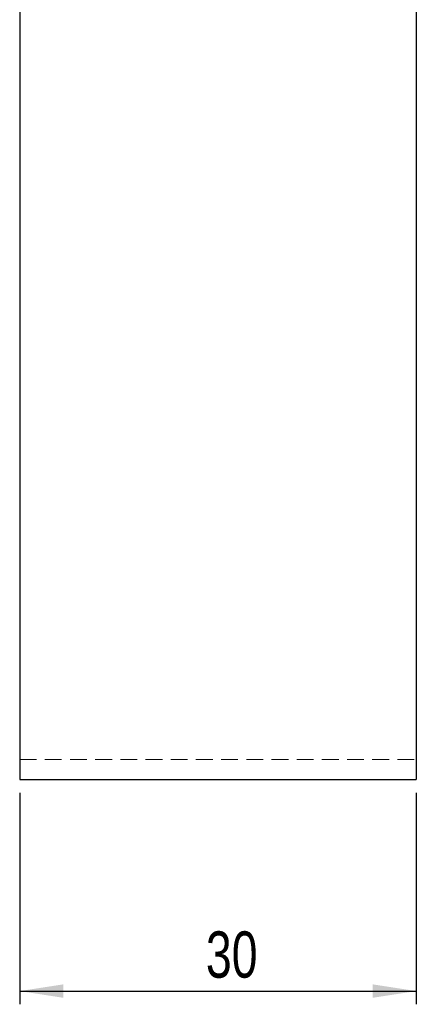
# Model space of a CAD drawing. Header units: millimetres. Extents: x 33 to 670, y 22 to 286.
# Tile 22 of 41: x 302 to 332, y 115 to 189. Entities that reach past the tile are written whole.
import ezdxf

# ---------------------------------------------------------------- set-up
doc = ezdxf.new("R2010")
doc.units = ezdxf.units.MM
doc.linetypes.add('HIDDEN', pattern=[1.905, 1.27, -0.635])
doc.layers.add('FORMATO', color=179, linetype='Continuous')
doc.styles.add('SLDTEXTSTYLE0', font='TXT', dxfattribs={"width": 0.75})
doc.dimstyles.new('SLDDIMSTYLE4', dxfattribs={"dimtxt": 3.5, "dimasz": 3.302, "dimexe": 0, "dimexo": 0.0625, "dimgap": 0.875, "dimtad": 1, "dimdec": 3, "dimrnd": 1e-09, "dimzin": 12, "dimdsep": 46, "dimtxsty": 'SLDTEXTSTYLE0', "dimsah": 1, "dimcen": 0.09, "dimadec": 0, "dimazin": 3, "dimtfac": 1, "dimtdec": 3, "dimtofl": 0, "dimtmove": 0, "dimatfit": 3, "dimfxl": 0, "dimfrac": 2, "dimtolj": 1, "dimtzin": 12, "dimarcsym": 0})

# ---------------------------------------------------------------- blocks, each defined once
blk = doc.blocks.new('_D_8')
at = {"layer": 'FORMATO'}
for p, q in [((301.591, 131.035), (301.591, 115.035)), ((331.591, 131.035), (331.591, 115.035)), ((301.591, 116.035), (331.591, 116.035))]:
    blk.add_line(p, q, dxfattribs=at)
for points in [[(301.591, 116.035), (304.893, 115.527), (304.893, 116.543)], [(331.591, 116.035), (328.289, 116.543), (328.289, 115.527)]]:
    blk.add_solid(points, dxfattribs=at)
at = {"layer": 'FORMATO', "insert": (315.676, 120.547), "char_height": 3.5, "attachment_point": 1, "style": 'SLDTEXTSTYLE0'}
blk.add_mtext('30', dxfattribs=at)

msp = doc.modelspace()

# ---------------------------------------------------------------- linework, layer by layer
at = {"color": 7, "linetype": 'Continuous', "lineweight": 25}
for p, q in [((301.591, 225.6211), (301.591, 132.0349)), ((331.591, 225.6211), (331.591, 132.0349)), ((301.591, 132.0349), (331.591, 132.0349))]:
    msp.add_line(p, q, dxfattribs=at)
at = {"color": 7, "linetype": 'HIDDEN', "lineweight": 18}
msp.add_line((301.591, 133.5349), (331.591, 133.5349), dxfattribs=at)

# ---------------------------------------------------------------- dimensions: what is measured, and where the dimension line sits
at = {"layer": 'FORMATO'}
dim = msp.add_linear_dim(base=(331.591, 116.0349), p1=(301.591, 132.0349), p2=(331.591, 132.0349), dimstyle='SLDDIMSTYLE4', dxfattribs=at)
dim.commit()
dim.dimension.update_dxf_attribs({"geometry": '_D_8', "text_midpoint": (318.2622, 116.0349), "dimtype": 160})

doc.saveas('drawing.dxf')
